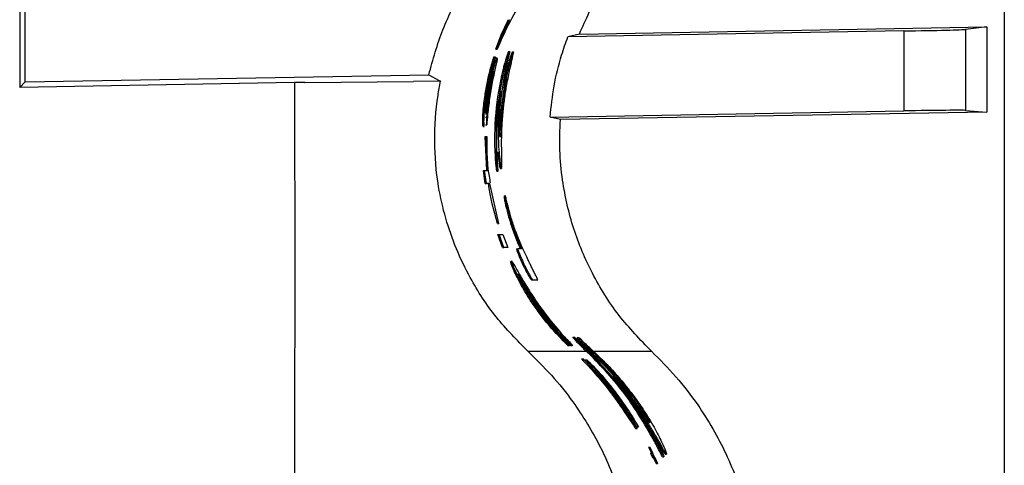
# Paper-space layout '1012-790 Hybird Padfoot' of a CAD drawing. Header units: millimetres. Extents: x 51 to 2966, y 67 to 3970.
# Tile 57 of 115: x 1092 to 1251, y 3182 to 3254. Entities that reach past the tile are written whole.
import ezdxf

# ---------------------------------------------------------------- set-up
doc = ezdxf.new("R2010")
doc.units = ezdxf.units.MM

psp = doc.layouts.new('1012-790 Hybird Padfoot')

# ---------------------------------------------------------------- linework, layer by layer
at = {"color": 7, "linetype": 'Continuous', "lineweight": 25}
for p, q in [((1251.3, 3751.03), (1251.3, 2867.03)), ((1092.43, 3374.67), (1092.43, 3243.38)), ((1093.3, 3244.27), (1093.3, 3373.79)), ((1170.1, 3251.84), (1171.31, 3254.31)), ((1235.09, 3252.48), (1180.88, 3251.54)), ((1182.74, 3251.99), (1248.49, 3253.14)), ((1235.09, 3252.48), (1235.09, 3239.58)), ((1248.49, 3253.14), (1245.06, 3252.74)), ((1245.06, 3252.74), (1245.06, 3239.67)), ((1248.49, 3253.14), (1248.49, 3239.39)), ((1169.28, 3249.53), (1170.1, 3251.84)), ((1170.1, 3251.84), (1170.31, 3251.84)), ((1182.74, 3251.99), (1180.88, 3251.54)), ((1169.28, 3249.53), (1169.49, 3249.53)), ((1171.32, 3249.17), (1171.53, 3249.17)), ((1171.91, 3249.09), (1172.12, 3249.09)), ((1168.94, 3248.3), (1169.14, 3248.3)), ((1169.14, 3248.3), (1169.04, 3247.69)), ((1169.48, 3248.12), (1169.28, 3248.12)), ((1168.56, 3245.83), (1168.77, 3245.83)), ((1170.38, 3246.15), (1170.59, 3246.15)), ((1171.19, 3246.89), (1171.4, 3246.89)), ((1092.43, 3243.38), (1093.3, 3244.27)), ((1093.3, 3244.27), (1158.44, 3245.41)), ((1138.43, 3244.17), (1155.99, 3244.33)), ((1160.35, 3244.38), (1155.99, 3244.33)), ((1168.63, 3244.93), (1168, 3241.6)), ((1136.79, 3244.16), (1092.43, 3243.38)), ((1138.43, 3244.17), (1136.79, 3244.16)), ((1170.6, 3243.6), (1170.81, 3243.6)), ((1167.47, 3241.79), (1167.67, 3241.79)), ((1167.76, 3241.84), (1167.96, 3241.84)), ((1170.12, 3239.69), (1170.32, 3239.69)), ((1178.01, 3238.58), (1235.09, 3239.58)), ((1245.06, 3239.67), (1248.49, 3239.39)), ((1167.61, 3238.59), (1167.81, 3238.59)), ((1179.68, 3238.19), (1178.01, 3238.58)), ((1248.49, 3239.39), (1179.68, 3238.19)), ((1167.2, 3237.07), (1167.4, 3237.07)), ((1167.59, 3237.32), (1167.79, 3237.32)), ((1167.8, 3229.96), (1167.52, 3235.46)), ((1167.52, 3235.46), (1167.72, 3235.46)), ((1167.72, 3235.46), (1167.8, 3235.46)), ((1168, 3229.96), (1167.72, 3235.46)), ((1169.13, 3232.25), (1169.33, 3232.25)), ((1167.53, 3227.85), (1167.25, 3229.96)), ((1167.25, 3229.96), (1167.45, 3229.96)), ((1167.73, 3227.85), (1167.45, 3229.96)), ((1167.45, 3229.96), (1168, 3229.96)), ((1169.98, 3230.31), (1170.18, 3230.31)), ((1169.41, 3229.84), (1169.61, 3229.84)), ((1167.53, 3227.85), (1167.73, 3227.85)), ((1168.27, 3227.85), (1167.73, 3227.85)), ((1169.75, 3221.4), (1168.27, 3227.85)), ((1170.58, 3225.88), (1170.78, 3225.88)), ((1170.96, 3223.84), (1171.16, 3223.84)), ((1169.54, 3221.4), (1169.75, 3221.4)), ((1169.82, 3221.4), (1169.75, 3221.4)), ((1170.35, 3217.54), (1169.56, 3219.65)), ((1169.56, 3219.65), (1169.77, 3219.65)), ((1170.56, 3217.54), (1169.77, 3219.65)), ((1169.77, 3219.65), (1170.39, 3219.65)), ((1170.39, 3219.65), (1171.18, 3217.54)), ((1170.35, 3217.54), (1170.56, 3217.54)), ((1171.18, 3217.54), (1170.56, 3217.54)), ((1172.59, 3217.34), (1172.8, 3217.34)), ((1173.4, 3217.34), (1172.8, 3217.34)), ((1171.87, 3215.26), (1171.65, 3215.26)), ((1173.58, 3214.84), (1173.8, 3214.84)), ((1175.02, 3212.3), (1175.25, 3212.3)), ((1175.25, 3212.3), (1176.01, 3212.3)), ((1181.67, 3203.06), (1181.94, 3203.06)), ((1182.36, 3202.98), (1182.63, 3202.98)), ((1180.85, 3201.72), (1181.13, 3201.72)), ((1181.22, 3201.72), (1181.13, 3201.72)), ((1181.29, 3201.72), (1181.18, 3201.84)), ((1181.18, 3201.84), (1181.46, 3201.84)), ((1181.29, 3201.72), (1181.58, 3201.72)), ((1181.58, 3201.72), (1181.46, 3201.84)), ((1181.66, 3201.72), (1181.58, 3201.72)), ((1184.21, 3200.92), (1183.67, 3201.42)), ((1174.43, 3200.78), (1183.85, 3200.78)), ((1184.62, 3200.04), (1183.85, 3200.78)), ((1184.9, 3200.04), (1183.98, 3200.92)), ((1183.98, 3200.92), (1184.21, 3200.92)), ((1184.46, 3200.78), (1184.46, 3200.78)), ((1184.46, 3200.78), (1184.75, 3200.78)), ((1184.75, 3200.78), (1184.6, 3200.92)), ((1184.6, 3200.92), (1184.86, 3200.92)), ((1184.62, 3200.04), (1184.9, 3200.04)), ((1183.08, 3199.55), (1183.37, 3199.55)), ((1184.03, 3198.94), (1183.37, 3199.55)), ((1183.97, 3199.36), (1183.69, 3199.36)), ((1187.82, 3197.49), (1188.09, 3197.49)), ((1189.33, 3192.84), (1186.78, 3196.17)), ((1191.11, 3193.57), (1191.35, 3193.57)), ((1188.59, 3193.03), (1188.84, 3193.03)), ((1191.48, 3189.83), (1192.3, 3188.56)), ((1191.82, 3188.31), (1192.05, 3188.31)), ((1192.07, 3188.56), (1192.3, 3188.56)), ((1194.91, 3186.14), (1195.13, 3186.14)), ((1193.89, 3185.31), (1194.36, 3184.32)), ((1193.89, 3185.31), (1194.11, 3185.31)), ((1194.11, 3185.31), (1194.59, 3184.32)), ((1194.13, 3185.31), (1194.11, 3185.31)), ((1195.35, 3182.68), (1194.13, 3185.31)), ((1194.24, 3184.32), (1194.55, 3183.66)), ((1194.24, 3184.32), (1194.46, 3184.32)), ((1194.46, 3184.32), (1194.77, 3183.66)), ((1194.59, 3184.32), (1194.46, 3184.32)), ((1196.57, 3184.2), (1196.79, 3184.2)), ((1194.55, 3183.66), (1194.77, 3183.66)), ((1194.67, 3183.66), (1195.11, 3182.68)), ((1194.77, 3183.66), (1194.89, 3183.66)), ((1194.89, 3183.66), (1195.33, 3182.68)), ((1195.11, 3182.68), (1195.33, 3182.68)), ((1195.33, 3182.68), (1195.35, 3182.68)), ((1196.16, 3183.73), (1196.38, 3183.73))]:
    psp.add_line(p, q, dxfattribs=at)
at = {"color": 8, "linetype": 'Continuous', "lineweight": 25}
psp.add_line((1185.02, 3200.78), (1194.37, 3200.78), dxfattribs=at)
at = {"color": 7, "linetype": 'Continuous', "lineweight": 25, "flags": 128}
psp.add_lwpolyline([(1158.44, 3245.41), (1160, 3244.56), (1160.35, 3244.38)], dxfattribs=at)
at = {"color": 7, "linetype": 'Continuous', "lineweight": 25}
for centre, start_param, end_param in [((1235.09, 3252.57), 4.712237, 6.195767), ((1235.09, 3239.49), 0.087114, 1.570644)]:
    psp.add_ellipse(centre, major_axis=(10, 0.17), ratio=0.008726, start_param=start_param, end_param=end_param, dxfattribs=at)
for points, knots in [([(1158.44, 3245.41), (1159.12, 3247.87), (1160.5, 3252.85), (1163.85, 3259.28), (1167.72, 3264.82), (1170.61, 3267.76), (1172.07, 3269.24)], [0, 0, 0, 0, 0.27435, 0.556302, 0.776224, 1, 1, 1, 1]), ([(1182.74, 3251.99), (1183.79, 3254.34), (1185.72, 3258.69), (1189.71, 3264.48), (1192.81, 3267.64), (1194.37, 3269.24)], [0, 0, 0, 0, 0.366866, 0.680263, 1, 1, 1, 1]), ([(1173.55, 3257.5), (1172.77, 3256.18), (1171.2, 3253.54), (1170.06, 3250.87), (1169.49, 3249.53)], [0, 0, 0, 0, 0.499513, 1, 1, 1, 1]), ([(1178.01, 3238.58), (1178.2, 3240.26), (1178.56, 3243.64), (1179.62, 3247.96), (1180.53, 3250.56), (1180.88, 3251.54)], [0, 0, 0, 0, 0.380563, 0.765638, 1, 1, 1, 1]), ([(1171.32, 3249.17), (1171.29, 3249.12), (1171.24, 3249.04), (1171.04, 3248.47), (1170.81, 3247.75), (1170.58, 3246.94), (1170.44, 3246.39), (1170.38, 3246.15)], [0, 0, 0, 0, 0.232607, 0.430835, 0.625139, 0.832683, 1, 1, 1, 1]), ([(1170.45, 3239.57), (1170.53, 3240.3), (1170.69, 3241.76), (1171.07, 3244.11), (1171.55, 3246.46), (1171.98, 3248.27), (1172.14, 3249.02), (1172.12, 3249.08), (1172.12, 3249.09)], [0, 0, 0, 0, 0.157967, 0.31521, 0.526499, 0.738868, 0.934318, 1, 1, 1, 1]), ([(1171.53, 3249.17), (1171.5, 3249.12), (1171.45, 3249.04), (1171.25, 3248.47), (1171.02, 3247.75), (1170.79, 3246.94), (1170.65, 3246.39), (1170.59, 3246.15)], [0, 0, 0, 0, 0.23256, 0.430687, 0.624965, 0.832575, 1, 1, 1, 1]), ([(1171.16, 3247.53), (1171.21, 3247.74), (1171.32, 3248.16), (1171.42, 3248.61), (1171.52, 3249.02), (1171.52, 3249.12), (1171.53, 3249.17)], [0, 0, 0, 0, 0.250788, 0.501364, 0.746489, 1, 1, 1, 1]), ([(1171.91, 3249.09), (1171.89, 3249.07), (1171.85, 3249.03), (1171.72, 3248.66), (1171.54, 3248.13), (1171.36, 3247.52), (1171.24, 3247.08), (1171.19, 3246.89)], [0, 0, 0, 0, 0.256782, 0.446066, 0.635694, 0.837326, 1, 1, 1, 1]), ([(1172.12, 3249.09), (1172.1, 3249.07), (1172.06, 3249.03), (1171.93, 3248.66), (1171.75, 3248.13), (1171.57, 3247.52), (1171.45, 3247.08), (1171.4, 3246.89)], [0, 0, 0, 0, 0.256739, 0.446, 0.635596, 0.83725, 1, 1, 1, 1]), ([(1167.47, 3241.79), (1167.59, 3242.53), (1167.83, 3244.04), (1168.33, 3246.25), (1168.74, 3247.62), (1168.94, 3248.3)], [0, 0, 0, 0, 0.328779, 0.667542, 1, 1, 1, 1]), ([(1167.67, 3241.79), (1167.79, 3242.53), (1168.03, 3244.04), (1168.54, 3246.25), (1168.94, 3247.62), (1169.14, 3248.3)], [0, 0, 0, 0, 0.328746, 0.667477, 1, 1, 1, 1]), ([(1169.04, 3247.69), (1168.71, 3246.51), (1168.21, 3244.66), (1167.88, 3242.67), (1167.77, 3241.95)], [0, 0, 0, 0, 0.641831, 1, 1, 1, 1]), ([(1168.77, 3245.83), (1168.87, 3246.22), (1169.08, 3247.01), (1169.34, 3247.8), (1169.5, 3248.17), (1169.52, 3248.09), (1169.42, 3247.58), (1169.27, 3246.96), (1169.18, 3246.56), (1169.17, 3246.5)], [0, 0, 0, 0, 0.168423, 0.336967, 0.501914, 0.660432, 0.81568, 0.972867, 1, 1, 1, 1]), ([(1169.98, 3240.07), (1170.04, 3240.73), (1170.2, 3242.4), (1170.57, 3244.86), (1170.96, 3246.64), (1171.16, 3247.53)], [0, 0, 0, 0, 0.249128, 0.623988, 1, 1, 1, 1]), ([(1169.17, 3246.5), (1169, 3245.75), (1168.67, 3244.23), (1168.23, 3241.57), (1167.94, 3239.16), (1167.84, 3237.87), (1167.79, 3237.32)], [0, 0, 0, 0, 0.268357, 0.536794, 0.80253, 1, 1, 1, 1]), ([(1167.96, 3241.84), (1168.07, 3242.52), (1168.3, 3243.9), (1168.61, 3245.18), (1168.77, 3245.83)], [0, 0, 0, 0, 0.493135, 1, 1, 1, 1]), ([(1168.93, 3245.99), (1168.93, 3246), (1168.93, 3246.03), (1168.88, 3245.89), (1168.79, 3245.57), (1168.69, 3245.2), (1168.64, 3244.97), (1168.63, 3244.93)], [0, 0, 0, 0, 0.057572, 0.344025, 0.633767, 0.930979, 1, 1, 1, 1]), ([(1168.81, 3245.25), (1168.84, 3245.41), (1168.9, 3245.72), (1168.93, 3245.87), (1168.94, 3245.94)], [0, 0, 0, 0, 0.499821, 1, 1, 1, 1]), ([(1170.38, 3246.15), (1169.83, 3243.86), (1169.45, 3241.56), (1169.03, 3236.93), (1168.99, 3234.6), (1169.13, 3232.25)], [0, 0, 0, 0, 0.5, 0.5, 1, 1, 1, 1]), ([(1170.59, 3246.15), (1170.12, 3243.88), (1169.18, 3239.3), (1169.28, 3234.62), (1169.33, 3232.25)], [0, 0, 0, 0, 0.49438, 1, 1, 1, 1]), ([(1171.19, 3246.89), (1171.12, 3246.6), (1170.99, 3246.1), (1170.84, 3245.42), (1170.73, 3244.77), (1170.67, 3244.26), (1170.63, 3243.82), (1170.6, 3243.6)], [0, 0, 0, 0, 0.152921, 0.263808, 0.401339, 0.699333, 1, 1, 1, 1]), ([(1171.4, 3246.89), (1171.34, 3246.66), (1171.28, 3246.42), (1171.2, 3246.08), (1171.17, 3245.97), (1171.12, 3245.75), (1171.1, 3245.65), (1171.06, 3245.46), (1171.04, 3245.37), (1171.01, 3245.21), (1171, 3245.14), (1170.97, 3244.93), (1170.95, 3244.81), (1170.9, 3244.48), (1170.88, 3244.32), (1170.86, 3244.08), (1170.85, 3243.99), (1170.84, 3243.86), (1170.83, 3243.82), (1170.82, 3243.71), (1170.81, 3243.66), (1170.81, 3243.6)], [0, 0, 0, 0, 0.125, 0.125, 0.1875, 0.1875, 0.25, 0.25, 0.3125, 0.3125, 0.375, 0.375, 0.5, 0.5, 0.75, 0.75, 0.875, 0.875, 0.9375, 0.9375, 1, 1, 1, 1]), ([(1174.43, 3200.78), (1172.68, 3202.56), (1169.17, 3206.12), (1165.43, 3211.85), (1162.82, 3217.29), (1161.09, 3222.23), (1159.77, 3228.03), (1159.21, 3234.71), (1159.6, 3240.43), (1160.2, 3243.6), (1160.35, 3244.38)], [0, 0, 0, 0, 0.161847, 0.323619, 0.431878, 0.540511, 0.648722, 0.800082, 0.951442, 1, 1, 1, 1]), ([(1167.81, 3238.59), (1167.87, 3239.13), (1167.99, 3240.2), (1168.25, 3242.11), (1168.54, 3243.86), (1168.73, 3244.82), (1168.81, 3245.25)], [0, 0, 0, 0, 0.262076, 0.524092, 0.787812, 1, 1, 1, 1]), ([(1136.79, 3244.16), (1136.8, 3228.11), (1136.82, 3196.02), (1136.7, 3147.88), (1137.32, 3099.73), (1138.82, 3052.45), (1141.08, 3006.05), (1144.09, 2960.53), (1147.82, 2915.04), (1150.96, 2884.76), (1152.53, 2869.62)], [0, 0, 0, 0, 0.128338, 0.256675, 0.385018, 0.513402, 0.634981, 0.756561, 0.87828, 1, 1, 1, 1]), ([(1169.44, 3232.88), (1169.41, 3234.53), (1169.35, 3237.85), (1169.81, 3241.14), (1170.05, 3242.8)], [0, 0, 0, 0, 0.49716, 1, 1, 1, 1]), ([(1170.05, 3242.8), (1170.03, 3242.65), (1170.01, 3242.44), (1169.97, 3242.11), (1169.95, 3241.95), (1169.94, 3241.86)], [0, 0, 0, 0, 0.499046, 0.749386, 1, 1, 1, 1]), ([(1170.6, 3243.6), (1170.55, 3243.24), (1170.47, 3242.59), (1170.28, 3241.17), (1170.17, 3240.18), (1170.12, 3239.69)], [0, 0, 0, 0, 0.3749387, 0.6812668, 1, 1, 1, 1]), ([(1170.81, 3243.6), (1170.76, 3243.24), (1170.67, 3242.59), (1170.48, 3241.17), (1170.38, 3240.18), (1170.32, 3239.69)], [0, 0, 0, 0, 0.374949, 0.681302, 1, 1, 1, 1]), ([(1167.2, 3237.13), (1167.19, 3237.13), (1167.15, 3237.14), (1167.14, 3237.81), (1167.17, 3238.96), (1167.28, 3240.37), (1167.41, 3241.36), (1167.47, 3241.79)], [0, 0, 0, 0, 0.155663, 0.380766, 0.605239, 0.828756, 1, 1, 1, 1]), ([(1167.4, 3237.13), (1167.39, 3237.13), (1167.36, 3237.14), (1167.34, 3237.81), (1167.37, 3238.96), (1167.48, 3240.37), (1167.61, 3241.36), (1167.67, 3241.79)], [0, 0, 0, 0, 0.15566, 0.380759, 0.605219, 0.828723, 1, 1, 1, 1]), ([(1167.77, 3241.95), (1167.72, 3241.62), (1167.63, 3240.95), (1167.55, 3240.09), (1167.52, 3239.48), (1167.52, 3239.18), (1167.54, 3239.21), (1167.54, 3239.22)], [0, 0, 0, 0, 0.226147, 0.452372, 0.676843, 0.900461, 1, 1, 1, 1]), ([(1167.57, 3239.23), (1167.58, 3239.32), (1167.62, 3239.51), (1167.72, 3240.18), (1167.83, 3240.99), (1167.92, 3241.58), (1167.96, 3241.84)], [0, 0, 0, 0, 0.2630307, 0.5269492, 0.7920196, 1, 1, 1, 1]), ([(1168, 3241.6), (1167.92, 3241.02), (1167.79, 3240.07), (1167.7, 3239.32), (1167.67, 3239.02)], [0, 0, 0, 0, 0.600796, 1, 1, 1, 1]), ([(1169.94, 3241.86), (1169.89, 3241.32), (1169.78, 3240.22), (1169.62, 3237.75), (1169.62, 3235.23), (1169.76, 3232.89), (1169.94, 3231.32), (1170.1, 3230.4), (1170.16, 3230.33), (1170.18, 3230.31)], [0, 0, 0, 0, 0.126397, 0.253079, 0.504349, 0.63196, 0.759391, 0.921312, 1, 1, 1, 1]), ([(1169.94, 3235.36), (1169.92, 3235.45), (1169.86, 3235.67), (1169.81, 3237.37), (1169.92, 3239.08), (1169.98, 3240.07)], [0, 0, 0, 0, 0.241456, 0.561313, 1, 1, 1, 1]), ([(1170.12, 3239.69), (1170.07, 3239.15), (1169.97, 3238.06), (1169.9, 3236.91), (1169.87, 3236.51), (1169.86, 3236.43)], [0, 0, 0, 0, 0.444081, 0.89243, 1, 1, 1, 1]), ([(1170.32, 3239.69), (1170.27, 3239.14), (1170.17, 3238.04), (1170.08, 3236.66), (1170.02, 3235.76), (1169.97, 3235.39), (1169.95, 3235.36), (1169.94, 3235.36)], [0, 0, 0, 0, 0.242227, 0.48678, 0.695192, 0.901642, 1, 1, 1, 1]), ([(1170.19, 3234.64), (1170.2, 3235.03), (1170.21, 3235.81), (1170.27, 3237.47), (1170.38, 3238.73), (1170.45, 3239.57)], [0, 0, 0, 0, 0.250764, 0.501999, 1, 1, 1, 1]), ([(1194.37, 3200.78), (1192.56, 3202.65), (1188.88, 3206.46), (1184.7, 3213.21), (1181.6, 3220.57), (1180.06, 3227.34), (1179.49, 3233.27), (1179.61, 3236.54), (1179.68, 3238.19)], [0, 0, 0, 0, 0.188151, 0.381763, 0.569917, 0.763536, 0.881122, 1, 1, 1, 1]), ([(1167.8, 3235.46), (1167.79, 3233.09), (1167.77, 3230.58), (1168.33, 3228.14), (1168.36, 3227.99)], [0, 0, 0, 0, 0.9396892, 1, 1, 1, 1]), ([(1170.18, 3230.31), (1170.21, 3230.42), (1170.25, 3230.64), (1170.2, 3232.18), (1170.2, 3233.83), (1170.19, 3234.64)], [0, 0, 0, 0, 0.335591, 0.672724, 1, 1, 1, 1]), ([(1169.13, 3232.25), (1169.15, 3231.89), (1169.19, 3231.3), (1169.27, 3230.58), (1169.33, 3230.14), (1169.38, 3229.88), (1169.4, 3229.85), (1169.41, 3229.84)], [0, 0, 0, 0, 0.299144, 0.479195, 0.659604, 0.843431, 1, 1, 1, 1]), ([(1169.33, 3232.25), (1169.35, 3231.89), (1169.39, 3231.3), (1169.47, 3230.58), (1169.53, 3230.14), (1169.58, 3229.88), (1169.6, 3229.85), (1169.61, 3229.84)], [0, 0, 0, 0, 0.299148, 0.479209, 0.659617, 0.84345, 1, 1, 1, 1]), ([(1169.61, 3229.84), (1169.61, 3229.87), (1169.63, 3229.93), (1169.6, 3230.39), (1169.55, 3231.09), (1169.49, 3231.97), (1169.46, 3232.61), (1169.44, 3232.88)], [0, 0, 0, 0, 0.211045, 0.361499, 0.544618, 0.804776, 1, 1, 1, 1]), ([(1169.57, 3232.95), (1169.62, 3232.45), (1169.73, 3231.31), (1169.9, 3230.4), (1169.96, 3230.34), (1169.98, 3230.31)], [0, 0, 0, 0, 0.346244, 0.786209, 1, 1, 1, 1]), ([(1170.58, 3225.88), (1170.58, 3225.84), (1170.57, 3225.77), (1170.65, 3225.28), (1170.76, 3224.7), (1170.88, 3224.17), (1170.95, 3223.89), (1170.96, 3223.84)], [0, 0, 0, 0, 0.26939, 0.5076698, 0.7317972, 0.950604, 1, 1, 1, 1]), ([(1170.78, 3225.88), (1170.78, 3225.84), (1170.78, 3225.77), (1170.85, 3225.28), (1170.97, 3224.7), (1171.08, 3224.17), (1171.15, 3223.89), (1171.16, 3223.84)], [0, 0, 0, 0, 0.269364, 0.507578, 0.731669, 0.95052, 1, 1, 1, 1]), ([(1171.51, 3223.12), (1171.37, 3223.65), (1171.15, 3224.46), (1170.92, 3225.43), (1170.82, 3225.81), (1170.8, 3225.86), (1170.79, 3225.88), (1170.78, 3225.88)], [0, 0, 0, 0, 0.446083, 0.680811, 0.812033, 0.971293, 1, 1, 1, 1]), ([(1170.96, 3223.84), (1171.12, 3223.23), (1171.53, 3221.71), (1172.25, 3219.61), (1172.87, 3218.1), (1173.18, 3217.34)], [0, 0, 0, 0, 0.246932, 0.621427, 1, 1, 1, 1]), ([(1171.16, 3223.84), (1171.33, 3223.23), (1171.74, 3221.71), (1172.46, 3219.61), (1173.09, 3218.1), (1173.4, 3217.34)], [0, 0, 0, 0, 0.246837, 0.621378, 1, 1, 1, 1]), ([(1174.98, 3214.47), (1174.88, 3214.67), (1174.72, 3215), (1174.5, 3215.46), (1174.23, 3216.02), (1173.78, 3216.93), (1173.14, 3218.34), (1172.4, 3220.28), (1171.87, 3221.86), (1171.59, 3222.83), (1171.51, 3223.12)], [0, 0, 0, 0, 0.055584, 0.09168, 0.12837, 0.260378, 0.524401, 0.72099, 0.917895, 1, 1, 1, 1]), ([(1172.59, 3217.34), (1172.58, 3217.31), (1172.57, 3217.25), (1172.77, 3216.69), (1173.01, 3216.1), (1173.29, 3215.46), (1173.49, 3215.03), (1173.58, 3214.84)], [0, 0, 0, 0, 0.355529, 0.524948, 0.694635, 0.863664, 1, 1, 1, 1]), ([(1172.8, 3217.34), (1172.8, 3217.31), (1172.79, 3217.25), (1172.99, 3216.69), (1173.23, 3216.1), (1173.51, 3215.46), (1173.71, 3215.03), (1173.8, 3214.84)], [0, 0, 0, 0, 0.355149, 0.524535, 0.694191, 0.86321, 1, 1, 1, 1]), ([(1180.85, 3201.72), (1179.86, 3202.74), (1178.38, 3204.25), (1176.54, 3206.57), (1175.02, 3208.68), (1173.75, 3210.72), (1172.82, 3212.45), (1172.14, 3213.85), (1171.65, 3215.03), (1171.65, 3215.17), (1171.65, 3215.23)], [0, 0, 0, 0, 0.208339, 0.309135, 0.409835, 0.573038, 0.655536, 0.73796, 0.879678, 1, 1, 1, 1]), ([(1181.13, 3201.72), (1180.14, 3202.74), (1178.66, 3204.24), (1176.8, 3206.55), (1175.26, 3208.67), (1173.99, 3210.72), (1173.05, 3212.45), (1172.36, 3213.85), (1171.88, 3215), (1171.8, 3215.4), (1172.12, 3214.92), (1172.82, 3213.66), (1173.92, 3211.72), (1175.5, 3209.2), (1177.63, 3206.24), (1179.79, 3203.66), (1181.18, 3202.22), (1181.66, 3201.72)], [0, 0, 0, 0, 0.103762, 0.154174, 0.204536, 0.28599, 0.327167, 0.368306, 0.438947, 0.503071, 0.56554, 0.628997, 0.695647, 0.768368, 0.851103, 0.948312, 1, 1, 1, 1]), ([(1173.58, 3214.84), (1173.78, 3214.44), (1174.09, 3213.79), (1174.51, 3213.04), (1174.81, 3212.54), (1174.96, 3212.33), (1175, 3212.31), (1175.02, 3212.3)], [0, 0, 0, 0, 0.242871, 0.388348, 0.56548, 0.821607, 1, 1, 1, 1]), ([(1173.8, 3214.84), (1174, 3214.44), (1174.32, 3213.79), (1174.73, 3213.04), (1175.04, 3212.54), (1175.19, 3212.33), (1175.23, 3212.31), (1175.25, 3212.3)], [0, 0, 0, 0, 0.243384, 0.389019, 0.566276, 0.822668, 1, 1, 1, 1]), ([(1176.01, 3212.3), (1176.01, 3212.33), (1176.01, 3212.38), (1175.77, 3212.88), (1175.48, 3213.45), (1175.19, 3214.03), (1175.03, 3214.36), (1174.98, 3214.47)], [0, 0, 0, 0, 0.343129, 0.539809, 0.737679, 0.916028, 1, 1, 1, 1]), ([(1172.86, 3213.23), (1172.86, 3213.21), (1172.84, 3213.15), (1173.22, 3212.32), (1173.92, 3211.01), (1174.98, 3209.23), (1176.47, 3207.07), (1178.42, 3204.61), (1180.05, 3202.86), (1180.95, 3201.98), (1181.1, 3201.84)], [0, 0, 0, 0, 0.096243, 0.208724, 0.32426, 0.449528, 0.592347, 0.761188, 0.960996, 1, 1, 1, 1]), ([(1181.46, 3201.84), (1180.74, 3202.6), (1179.26, 3204.17), (1177.06, 3206.91), (1175.27, 3209.46), (1173.98, 3211.49), (1173.14, 3212.9), (1172.95, 3213.15), (1172.86, 3213.27)], [0, 0, 0, 0, 0.1951179, 0.4007152, 0.5753864, 0.7225213, 0.8703814, 1, 1, 1, 1]), ([(1181.18, 3201.84), (1180.46, 3202.6), (1178.99, 3204.17), (1176.8, 3206.92), (1175.05, 3209.44), (1173.82, 3211.38), (1173.38, 3212.1), (1173.2, 3212.41)], [0, 0, 0, 0, 0.2353242, 0.481705, 0.691816, 0.8690798, 1, 1, 1, 1]), ([(1181.67, 3203.06), (1181.68, 3203.04), (1181.7, 3203), (1182, 3202.65), (1182.53, 3202.07), (1183.2, 3201.4), (1183.68, 3200.94), (1183.85, 3200.78)], [0, 0, 0, 0, 0.161948, 0.325094, 0.542602, 0.839798, 1, 1, 1, 1]), ([(1181.94, 3203.06), (1181.95, 3203.04), (1181.98, 3203), (1182.28, 3202.65), (1182.81, 3202.08), (1183.43, 3201.45), (1183.87, 3201.04), (1183.98, 3200.92)], [0, 0, 0, 0, 0.169303, 0.339865, 0.567566, 0.880106, 1, 1, 1, 1]), ([(1183.67, 3201.42), (1183.32, 3201.76), (1182.75, 3202.29), (1182.17, 3202.86), (1182.02, 3202.99), (1181.94, 3203.06)], [0, 0, 0, 0, 0.461476, 0.72377, 1, 1, 1, 1]), ([(1182.36, 3202.98), (1182.37, 3202.95), (1182.39, 3202.91), (1182.67, 3202.58), (1183.12, 3202.1), (1183.73, 3201.48), (1184.23, 3201), (1184.46, 3200.78)], [0, 0, 0, 0, 0.220367, 0.370447, 0.520145, 0.782424, 1, 1, 1, 1]), ([(1182.63, 3202.98), (1182.64, 3202.95), (1182.66, 3202.91), (1182.95, 3202.58), (1183.4, 3202.1), (1183.97, 3201.53), (1184.42, 3201.09), (1184.6, 3200.92)], [0, 0, 0, 0, 0.231108, 0.388434, 0.545334, 0.821992, 1, 1, 1, 1]), ([(1184.86, 3200.92), (1184.57, 3201.19), (1183.98, 3201.74), (1183.2, 3202.48), (1182.73, 3202.92), (1182.65, 3202.97), (1182.63, 3202.98)], [0, 0, 0, 0, 0.250136, 0.508847, 0.863025, 1, 1, 1, 1]), ([(1174.43, 3200.78), (1175.72, 3199.52), (1178.31, 3196.99), (1181.48, 3193), (1184.09, 3189.06), (1186.21, 3185.24), (1188.05, 3181.19), (1189.95, 3175.87), (1191.19, 3170.46), (1191.83, 3165.1), (1191.89, 3162.36), (1191.92, 3161)], [0, 0, 0, 0, 0.124672, 0.250588, 0.347773, 0.444954, 0.545027, 0.645096, 0.820064, 0.910033, 1, 1, 1, 1]), ([(1184.21, 3200.92), (1185.23, 3199.96), (1186.87, 3198.4), (1188.98, 3196.07), (1190.12, 3194.66), (1190.68, 3193.96)], [0, 0, 0, 0, 0.444901, 0.722118, 1, 1, 1, 1]), ([(1187.82, 3197.49), (1187.66, 3197.66), (1187.33, 3197.99), (1186.92, 3198.39), (1186.41, 3198.89), (1185.81, 3199.48), (1185.15, 3200.13), (1184.69, 3200.56), (1184.46, 3200.78)], [0, 0, 0, 0, 0.197657, 0.395869, 0.581934, 0.721167, 0.860354, 1, 1, 1, 1]), ([(1194.91, 3186.14), (1193.48, 3188.62), (1191.32, 3192.37), (1187.68, 3196.89), (1185.64, 3198.99), (1184.62, 3200.04)], [0, 0, 0, 0, 0.493461, 0.746729, 1, 1, 1, 1]), ([(1188.09, 3197.49), (1187.93, 3197.66), (1187.6, 3197.99), (1187.19, 3198.39), (1186.69, 3198.89), (1186.09, 3199.48), (1185.44, 3200.13), (1184.98, 3200.56), (1184.75, 3200.78)], [0, 0, 0, 0, 0.1980172, 0.396586, 0.5824342, 0.7213973, 0.86033, 1, 1, 1, 1]), ([(1184.86, 3200.92), (1185.29, 3200.52), (1186.17, 3199.71), (1187.78, 3198.06), (1189.63, 3196), (1190.92, 3194.32), (1191.58, 3193.46)], [0, 0, 0, 0, 0.198903, 0.403248, 0.696632, 1, 1, 1, 1]), ([(1195.13, 3186.14), (1193.71, 3188.62), (1191.57, 3192.36), (1187.95, 3196.88), (1185.92, 3198.98), (1184.9, 3200.04)], [0, 0, 0, 0, 0.493536, 0.746769, 1, 1, 1, 1]), ([(1194.37, 3200.78), (1195.71, 3199.44), (1198.41, 3196.74), (1201.66, 3192.49), (1204.31, 3188.32), (1206.44, 3184.25), (1208.23, 3179.98), (1209.93, 3174.71), (1211.28, 3168.37), (1211.47, 3163.47), (1211.57, 3161)], [0, 0, 0, 0, 0.1277577, 0.2569272, 0.3587995, 0.4606727, 0.5655036, 0.6703362, 0.8336704, 1, 1, 1, 1]), ([(1183.08, 3199.55), (1183.83, 3198.76), (1185.33, 3197.18), (1187.17, 3194.95), (1188.22, 3193.53), (1188.59, 3193.03)], [0, 0, 0, 0, 0.388155, 0.785161, 1, 1, 1, 1]), ([(1183.37, 3199.55), (1184.33, 3198.56), (1185.27, 3197.52), (1186.64, 3195.9), (1187.09, 3195.34), (1187.98, 3194.2), (1188.41, 3193.62), (1188.84, 3193.03)], [0, 0, 0, 0, 0.5, 0.5, 0.75, 0.75, 1, 1, 1, 1]), ([(1185.59, 3197.75), (1185.26, 3198.09), (1184.7, 3198.68), (1184.16, 3199.2), (1183.92, 3199.4), (1183.96, 3199.32), (1184.27, 3198.98), (1184.91, 3198.26), (1185.57, 3197.51), (1185.95, 3197.07)], [0, 0, 0, 0, 0.182712, 0.316091, 0.427486, 0.539202, 0.644856, 0.792222, 1, 1, 1, 1]), ([(1188.79, 3193.19), (1188.23, 3193.95), (1187.08, 3195.48), (1185.45, 3197.4), (1184.43, 3198.51), (1184.03, 3198.94)], [0, 0, 0, 0, 0.373512, 0.757056, 1, 1, 1, 1]), ([(1192.3, 3188.56), (1191.89, 3189.29), (1191.43, 3190.08), (1190.64, 3191.3), (1190.37, 3191.71), (1189.81, 3192.52), (1189.53, 3192.93), (1188.94, 3193.73), (1188.64, 3194.13), (1188.03, 3194.91), (1187.73, 3195.29), (1187.12, 3196.03), (1186.81, 3196.39), (1186.19, 3197.09), (1185.89, 3197.42), (1185.59, 3197.75)], [0, 0, 0, 0, 0.25, 0.25, 0.375, 0.375, 0.5, 0.5, 0.625, 0.625, 0.75, 0.75, 0.875, 0.875, 1, 1, 1, 1]), ([(1186.78, 3196.17), (1186.6, 3196.4), (1186.3, 3196.76), (1186.01, 3197.12), (1185.89, 3197.27), (1185.93, 3197.25), (1186.09, 3197.09), (1186.33, 3196.83), (1186.54, 3196.59), (1186.63, 3196.49)], [0, 0, 0, 0, 0.225219, 0.36427, 0.504304, 0.623478, 0.736125, 0.890178, 1, 1, 1, 1]), ([(1185.95, 3197.07), (1186.48, 3196.44), (1187.54, 3195.17), (1188.57, 3193.78), (1189.08, 3193.08)], [0, 0, 0, 0, 0.495717, 1, 1, 1, 1]), ([(1191.11, 3193.57), (1190.55, 3194.3), (1189.56, 3195.58), (1188.44, 3196.84), (1187.97, 3197.34), (1187.82, 3197.49)], [0, 0, 0, 0, 0.4757352, 0.8420914, 1, 1, 1, 1]), ([(1191.35, 3193.57), (1190.8, 3194.29), (1189.82, 3195.57), (1188.71, 3196.83), (1188.24, 3197.34), (1188.09, 3197.49)], [0, 0, 0, 0, 0.474359, 0.839926, 1, 1, 1, 1]), ([(1189.01, 3195.75), (1188.88, 3195.9), (1188.68, 3196.14), (1188.4, 3196.44), (1188.26, 3196.6), (1188.18, 3196.69)], [0, 0, 0, 0, 0.441859, 0.72075, 1, 1, 1, 1]), ([(1188.18, 3196.69), (1189.44, 3195.14), (1191.97, 3192.02), (1193.96, 3188.52), (1194.96, 3186.77)], [0, 0, 0, 0, 0.496975, 1, 1, 1, 1]), ([(1186.63, 3196.49), (1187.19, 3195.83), (1188.33, 3194.49), (1189.95, 3192.26), (1190.97, 3190.68), (1191.39, 3189.97), (1191.48, 3189.83)], [0, 0, 0, 0, 0.327999, 0.6623, 0.933289, 1, 1, 1, 1]), ([(1196.79, 3184.2), (1196.72, 3184.29), (1196.57, 3184.46), (1195.82, 3185.83), (1194.9, 3187.44), (1193.51, 3189.76), (1191.5, 3192.71), (1189.84, 3194.74), (1189.01, 3195.75)], [0, 0, 0, 0, 0.135709, 0.272017, 0.39523, 0.519034, 0.75988, 1, 1, 1, 1]), ([(1190.68, 3193.96), (1191.21, 3193.26), (1192.27, 3191.87), (1193.36, 3190.25), (1193.97, 3189.38), (1194.06, 3189.28), (1194.1, 3189.24)], [0, 0, 0, 0, 0.3269338, 0.6559318, 0.8600195, 1, 1, 1, 1]), ([(1194.1, 3189.24), (1194.09, 3189.28), (1194.08, 3189.35), (1193.75, 3189.95), (1193.19, 3190.89), (1192.38, 3192.15), (1191.69, 3193.1), (1191.35, 3193.57)], [0, 0, 0, 0, 0.178794, 0.35911, 0.525458, 0.766744, 1, 1, 1, 1]), ([(1191.58, 3193.46), (1192.07, 3192.77), (1192.89, 3191.62), (1193.96, 3189.94), (1194.5, 3189), (1194.78, 3188.52)], [0, 0, 0, 0, 0.424169, 0.709578, 1, 1, 1, 1]), ([(1188.59, 3193.03), (1189.09, 3192.33), (1189.97, 3191.09), (1191, 3189.52), (1191.6, 3188.6), (1191.85, 3188.24), (1191.82, 3188.32), (1191.82, 3188.33)], [0, 0, 0, 0, 0.309844, 0.54535, 0.782129, 0.987049, 1, 1, 1, 1]), ([(1189.08, 3193.08), (1189.37, 3192.67), (1189.88, 3191.95), (1190.43, 3191.08), (1190.74, 3190.56), (1190.82, 3190.37), (1190.72, 3190.49), (1190.47, 3190.83), (1190.07, 3191.4), (1189.5, 3192.21), (1189.04, 3192.85), (1188.79, 3193.19)], [0, 0, 0, 0, 0.156941, 0.270282, 0.384283, 0.482297, 0.570814, 0.65989, 0.757066, 0.868499, 1, 1, 1, 1]), ([(1188.84, 3193.03), (1189.24, 3192.47), (1189.62, 3191.93), (1190.17, 3191.13), (1190.35, 3190.86), (1190.68, 3190.36), (1190.84, 3190.12), (1191.13, 3189.67), (1191.27, 3189.46), (1191.51, 3189.09), (1191.62, 3188.92), (1191.8, 3188.65), (1191.88, 3188.53), (1192, 3188.37), (1192.03, 3188.33), (1192.07, 3188.3), (1192.07, 3188.32), (1192.03, 3188.44), (1191.99, 3188.53), (1191.87, 3188.77), (1191.79, 3188.92), (1191.6, 3189.28), (1191.49, 3189.48), (1191.23, 3189.92), (1191.09, 3190.16), (1190.79, 3190.65), (1190.62, 3190.91), (1190.28, 3191.45), (1190.1, 3191.73), (1189.72, 3192.28), (1189.53, 3192.56), (1189.33, 3192.84)], [0, 0, 0, 0, 0.125, 0.125, 0.1875, 0.1875, 0.25, 0.25, 0.3125, 0.3125, 0.375, 0.375, 0.4375, 0.4375, 0.5, 0.5, 0.5625, 0.5625, 0.625, 0.625, 0.6875, 0.6875, 0.75, 0.75, 0.8125, 0.8125, 0.875, 0.875, 0.9375, 0.9375, 1, 1, 1, 1]), ([(1196.57, 3184.2), (1196.5, 3184.29), (1196.35, 3184.46), (1195.6, 3185.83), (1194.67, 3187.44), (1193.7, 3189.08), (1192.97, 3190.12), (1192.65, 3190.58)], [0, 0, 0, 0, 0.2202968, 0.4415692, 0.6416447, 0.8426771, 1, 1, 1, 1]), ([(1194.78, 3188.52), (1195.01, 3188.1), (1195.47, 3187.27), (1196.18, 3185.84), (1196.69, 3184.65), (1196.82, 3184.23), (1196.79, 3184.2), (1196.79, 3184.2)], [0, 0, 0, 0, 0.177186, 0.35381, 0.673717, 0.948996, 1, 1, 1, 1]), ([(1196.16, 3183.73), (1196.14, 3183.75), (1196.1, 3183.8), (1195.89, 3184.2), (1195.59, 3184.8), (1195.25, 3185.48), (1195.01, 3185.95), (1194.91, 3186.14)], [0, 0, 0, 0, 0.203086, 0.408497, 0.589935, 0.831186, 1, 1, 1, 1]), ([(1194.96, 3186.77), (1195.23, 3186.24), (1195.67, 3185.4), (1196.11, 3184.43), (1196.31, 3183.96), (1196.39, 3183.76), (1196.38, 3183.74), (1196.38, 3183.73)], [0, 0, 0, 0, 0.390765, 0.630777, 0.764153, 0.897981, 1, 1, 1, 1]), ([(1196.38, 3183.73), (1196.36, 3183.75), (1196.32, 3183.8), (1196.11, 3184.2), (1195.81, 3184.8), (1195.47, 3185.48), (1195.23, 3185.95), (1195.13, 3186.14)], [0, 0, 0, 0, 0.203298, 0.408939, 0.590492, 0.831761, 1, 1, 1, 1])]:
    psp.add_open_spline(points, degree=3, knots=knots, dxfattribs=at)
for points in [[(1170.31, 3251.84), (1170.69, 3252.67), (1171.1, 3253.49), (1171.53, 3254.31)], [(1169.49, 3249.53), (1169.74, 3250.31), (1170.02, 3251.08), (1170.31, 3251.84)], [(1167.79, 3237.32), (1167.79, 3237.74), (1167.8, 3238.16), (1167.81, 3238.59)], [(1169.54, 3221.4), (1168.9, 3223.52), (1168.41, 3225.67), (1168.07, 3227.85)], [(1181.1, 3201.84), (1181.14, 3201.8), (1181.18, 3201.76), (1181.22, 3201.72)]]:
    psp.add_open_spline(points, degree=3, dxfattribs=at)

doc.saveas('drawing.dxf')
